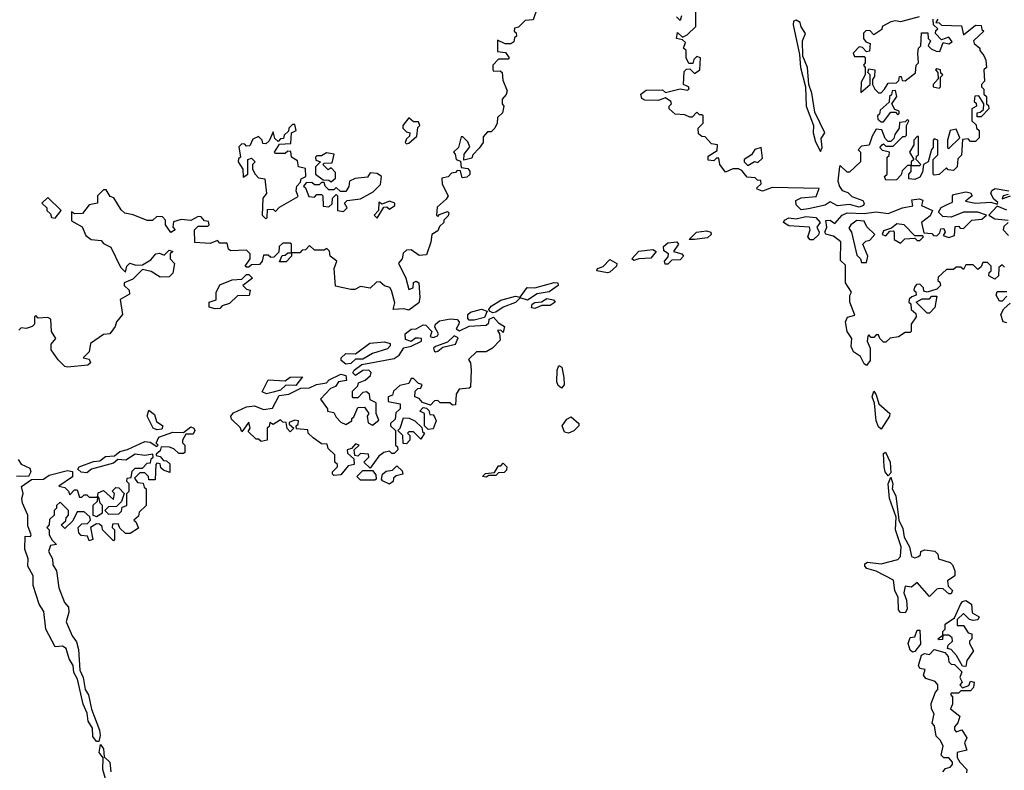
# Model space of a CAD drawing. Extents: x 1980017 to 2252640, y 74400 to 266395.
# Tile 251 of 256: x 2146818 to 2150884, y 174461 to 177563. Entities that reach past the tile are written whole.
import ezdxf

# ---------------------------------------------------------------- set-up
doc = ezdxf.new("R2010")
doc.units = 0

msp = doc.modelspace()

# ---------------------------------------------------------------- linework, layer by layer
at = {"layer": '0CON20XD'}
for points in [[(2148955, 177610), (2148938.3, 177561.7), (2148905, 177560), (2148878.3, 177531.7), (2148861.7, 177528.3), (2148860, 177515), (2148868.3, 177508.3), (2148870, 177495), (2148861.7, 177488.3), (2148858.3, 177471.7), (2148847, 177463), (2148823, 177463), (2148791.7, 177478.3), (2148791.7, 177431.7), (2148825, 177427.5), (2148840, 177405), (2148835, 177400), (2148795, 177400), (2148772.5, 177375), (2148772.5, 177355), (2148775, 177350), (2148801.7, 177351.7), (2148810, 177345), (2148813, 177313), (2148831.7, 177268.3), (2148827, 177253), (2148810, 177235), (2148810, 177215), (2148817.5, 177205), (2148811.7, 177178.3), (2148791.7, 177158.3), (2148790, 177135), (2148780, 177115), (2148765, 177100), (2148750, 177100), (2148731.7, 177078.3), (2148732.5, 177055), (2148715, 177032.5), (2148690, 177005), (2148685, 176990), (2148651.7, 176981.7), (2148653, 177007), (2148677.5, 177037.5), (2148668.3, 177058.3), (2148648.3, 177078.3), (2148641.7, 177078.3), (2148630, 177035), (2148610, 177015), (2148617, 177007), (2148620, 176985), (2148638.3, 176978.3), (2148641.7, 176951.7), (2148668.3, 176948.3), (2148677, 176937), (2148677, 176923), (2148665, 176912.5), (2148645, 176910), (2148638.3, 176938.3), (2148625, 176940), (2148618.3, 176931.7), (2148601.7, 176928.3), (2148587, 176913), (2148561.7, 176908.3), (2148563, 176883), (2148587.5, 176835), (2148579.3, 176820.7), (2148541.7, 176788.3), (2148540, 176755), (2148545, 176750), (2148551.7, 176758.3), (2148585, 176770), (2148590, 176765), (2148588.3, 176751.7), (2148570, 176735), (2148570, 176725), (2148551.7, 176708.3), (2148545, 176690), (2148520, 176675), (2148516.4, 176643.6), (2148498.3, 176591.7), (2148468.3, 176588.3), (2148435, 176612.5), (2148415, 176610), (2148401.7, 176598.3), (2148397.5, 176575), (2148383, 176557), (2148412.5, 176495), (2148425, 176447.5), (2148442.5, 176455), (2148445, 176477.5), (2148455, 176482.5), (2148466.7, 176475), (2148471.2, 176415), (2148467, 176393), (2148425, 176362.5), (2148405, 176367.5), (2148360, 176365), (2148367, 176393), (2148353.6, 176443.6), (2148346.7, 176456.7), (2148325, 176462.5), (2148305, 176480), (2148291.2, 176478.8), (2148265, 176453.3), (2148225, 176460), (2148201.7, 176448.3), (2148185, 176447.5), (2148121.7, 176461.7), (2148117.5, 176535), (2148127.5, 176565), (2148100, 176585), (2148097, 176607), (2148087, 176617), (2148075, 176610), (2148035, 176610), (2148015, 176630), (2147998.3, 176611.7), (2147985, 176610), (2147975, 176600), (2147940, 176600), (2147940, 176585), (2147918.3, 176561.7), (2147891.7, 176561.7), (2147901.7, 176588.3), (2147915, 176590), (2147925, 176600), (2147940, 176600), (2147940, 176635), (2147935, 176640), (2147905, 176640), (2147890, 176625), (2147888.3, 176601.7), (2147868.3, 176581.7), (2147855, 176580), (2147845, 176590), (2147825, 176590), (2147820, 176565), (2147808.3, 176551.7), (2147775, 176550), (2147765, 176540), (2147755, 176540), (2147750, 176545), (2147770, 176575), (2147770, 176595), (2147755, 176610), (2147688.3, 176608.3), (2147680, 176615), (2147675, 176640), (2147645, 176640), (2147635, 176650), (2147605, 176637.5), (2147541.7, 176641.7), (2147540, 176695), (2147555, 176710), (2147595, 176710), (2147600, 176715), (2147598.3, 176728.3), (2147581.7, 176731.7), (2147568.3, 176748.3), (2147555, 176750), (2147525, 176732.5), (2147485, 176737.5), (2147453, 176727), (2147450, 176705), (2147460, 176695), (2147443, 176683), (2147420, 176715), (2147420, 176735), (2147408.3, 176748.3), (2147385, 176750), (2147367, 176733), (2147345, 176732.5), (2147287, 176757), (2147253, 176763), (2147237, 176777), (2147206.4, 176826.4), (2147191.7, 176831.7), (2147175, 176860), (2147165, 176860), (2147140, 176835), (2147140, 176805), (2147105, 176797.5), (2147078.3, 176761.7), (2147045, 176760), (2147031.7, 176768.3), (2147031.7, 176731.7), (2147076.4, 176706.4), (2147091.7, 176671.7), (2147113.9, 176653.9), (2147155, 176650), (2147165, 176637.5), (2147195, 176622.5), (2147235, 176540), (2147255, 176520), (2147260, 176545), (2147273, 176557), (2147298.3, 176548.3), (2147325, 176550), (2147359.3, 176570.7), (2147380, 176595), (2147395, 176597.5), (2147415, 176590), (2147435, 176610), (2147450, 176605), (2147440, 176595), (2147440, 176575), (2147457.5, 176555), (2147450, 176515), (2147435, 176500), (2147398.3, 176498.3), (2147361.7, 176521.7), (2147325, 176530), (2147285, 176490), (2147250, 176475), (2147250, 176465), (2147270, 176445), (2147271.7, 176428.3), (2147233, 176407), (2147242.5, 176345), (2147217.5, 176315), (2147212.5, 176295), (2147190, 176265), (2147165, 176262.5), (2147110, 176225), (2147105, 176190), (2147080, 176165), (2147105, 176160), (2147110, 176145), (2147100, 176135), (2147015, 176127.5), (2147005, 176130), (2146977, 176157), (2146948.3, 176198.3), (2146948.3, 176221.7), (2146967.5, 176245), (2146950, 176275), (2146947.5, 176325), (2146935, 176332.5), (2146895, 176330), (2146885, 176340), (2146880, 176335), (2146880, 176305), (2146870, 176295), (2146845, 176287.5), (2146825, 176290), (2146815, 176280)], [(2150045, 176777.5), (2150025, 176797.5), (2150023.3, 176815), (2150045, 176826.7), (2150107.4, 176832.6), (2150120, 176865), (2149925, 176870), (2149885, 176853.8), (2149863, 176863), (2149861.7, 176868.3), (2149880, 176885), (2149878.3, 176898.3), (2149865, 176900), (2149855, 176910), (2149821.7, 176911.7), (2149800, 176940), (2149786.4, 176946.4), (2149763, 176947), (2149733, 176933), (2149710, 176965), (2149705, 176990), (2149695, 176990), (2149685, 176980), (2149661.7, 176981.7), (2149661.7, 176998.3), (2149698.3, 177021.7), (2149700, 177045), (2149675, 177050), (2149648.3, 177078.3), (2149635, 177080), (2149621.7, 177091.7), (2149620, 177115), (2149640, 177135), (2149640, 177165), (2149635, 177170), (2149625, 177170), (2149615, 177180), (2149595, 177160), (2149585, 177160), (2149565, 177170), (2149525, 177172.5), (2149500, 177195), (2149500, 177205), (2149510, 177215), (2149507.5, 177225), (2149485, 177240), (2149455, 177228.8), (2149400.4, 177230.5), (2149387.7, 177237.7), (2149383.8, 177255), (2149405, 177271.2), (2149473, 177273), (2149485, 177262.5), (2149545, 177277.5), (2149575, 177271.2), (2149582.5, 177275), (2149580, 177285), (2149560, 177295), (2149561.7, 177348.3), (2149571.7, 177358.3), (2149585, 177360), (2149605, 177340), (2149627.5, 177355), (2149630, 177405), (2149615, 177410), (2149601.7, 177398.3), (2149598.3, 177381.7), (2149581.7, 177381.7), (2149570, 177405), (2149570, 177435), (2149560, 177445), (2149568.3, 177468.3), (2149555, 177480), (2149530, 177485), (2149535, 177510), (2149555, 177490), (2149575, 177500), (2149610, 177535), (2149610, 177625)], [(2149551.7, 177578.3), (2149545, 177560), (2149530, 177575)], [(2150125, 177017.5), (2150132, 177035), (2150128.3, 177071.7), (2150142.5, 177095), (2150101.1, 177181.1), (2150089.7, 177259.7), (2150077.1, 177295), (2150071.4, 177365), (2150051.7, 177411.7), (2150051.4, 177475), (2150063.3, 177505), (2150045, 177532.5), (2150040.9, 177550.9), (2150025, 177561.4), (2150013.4, 177556.6), (2150011.7, 177541.7), (2150038.3, 177418.3), (2150042, 177365), (2150063.1, 177285), (2150066, 177205), (2150095.8, 177125), (2150094.3, 177095), (2150105, 177057.5), (2150125, 177017.5)], [(2150610, 177565), (2150601.7, 177551.7), (2150615, 177550), (2150625, 177540), (2150707, 177537), (2150715, 177500), (2150765, 177540), (2150788.3, 177538.3), (2150791.7, 177521.7), (2150800, 177515), (2150757.5, 177475), (2150760, 177465), (2150782.5, 177445), (2150782.5, 177435), (2150800, 177415), (2150807.5, 177395), (2150810, 177365), (2150800, 177355), (2150801.7, 177308.3), (2150790, 177295), (2150790, 177285), (2150800, 177275), (2150800, 177255), (2150810, 177245), (2150810, 177215), (2150818.3, 177208.3), (2150820, 177195), (2150788.3, 177161.7), (2150771.7, 177161.7), (2150771.7, 177178.3), (2150785, 177180), (2150798.3, 177191.7), (2150800, 177215), (2150778.3, 177248.3), (2150763, 177247), (2150760, 177225), (2150768.3, 177218.3), (2150770, 177205), (2150750, 177195), (2150750, 177145), (2150768.3, 177128.3), (2150770, 177115), (2150780, 177105), (2150780, 177075), (2150765, 177060), (2150745, 177060), (2150735, 177070), (2150711.7, 177068.3), (2150707, 177003), (2150691.7, 176988.3), (2150690, 176955), (2150675, 176940), (2150653, 176943), (2150645, 176950), (2150615, 176922.5), (2150595, 176920), (2150590, 176925), (2150590, 176985), (2150610, 177005), (2150610, 177065), (2150595, 177070), (2150590, 177065), (2150590, 177035), (2150583, 177027), (2150570, 176975), (2150550, 176965), (2150547, 176933), (2150535, 176912.5), (2150515, 176902.5), (2150490, 176905), (2150490, 176925), (2150500, 176935), (2150500, 176960), (2150485, 176960), (2150461.7, 176938.3), (2150458.3, 176921.7), (2150438.3, 176901.7), (2150395, 176900), (2150390, 176915), (2150400, 176925), (2150400, 176995), (2150408.3, 177001.7), (2150410, 177015), (2150381.7, 177021.7), (2150370, 177035), (2150380, 177045), (2150385, 177050), (2150395, 177040), (2150425, 177040), (2150465, 177080), (2150475, 177080), (2150480, 177085), (2150480, 177125), (2150490, 177145), (2150485, 177150), (2150475, 177140), (2150451.7, 177138.3), (2150450, 177115), (2150431.7, 177088.3), (2150428.3, 177071.7), (2150415, 177060), (2150405, 177060), (2150391.7, 177071.7), (2150378.3, 177108.3), (2150355, 177110), (2150338.3, 177081.7), (2150326.4, 177043.6), (2150295, 177040), (2150280, 177025), (2150290, 177015), (2150290, 176975), (2150245, 176932.5), (2150235, 176932.5), (2150208.3, 176958.3), (2150203.3, 176956.7), (2150196.7, 176895), (2150203, 176873), (2150215, 176856.7), (2150238.1, 176848.1), (2150255, 176832), (2150300, 176815), (2150306, 176805), (2150303.3, 176795), (2150285, 176787.5), (2150245, 176799.2), (2150195, 176793.1), (2150165, 176810), (2150145, 176796.9), (2150075, 176781.2), (2150045, 176777.5)], [(2150532.5, 177575), (2150455.9, 177554.1), (2150435, 177558), (2150416.1, 177553.9), (2150380, 177535), (2150378.3, 177521.7), (2150345, 177500), (2150328.3, 177518.3), (2150313, 177517), (2150303, 177507), (2150302.5, 177485), (2150311.7, 177471.7), (2150330, 177465), (2150327, 177433), (2150315, 177430), (2150298.3, 177448.3), (2150285, 177450), (2150260, 177425), (2150265, 177410), (2150305, 177410), (2150310, 177405), (2150310, 177385), (2150302.5, 177375), (2150310, 177365), (2150310, 177335), (2150292.5, 177305), (2150291.7, 177261.7), (2150330, 177295), (2150330, 177335), (2150320, 177345), (2150325, 177360), (2150350, 177355), (2150348.3, 177328.3), (2150340, 177315), (2150340, 177295), (2150350, 177275), (2150365, 177260), (2150375, 177260), (2150390, 177275), (2150405, 177300), (2150438.3, 177301.7), (2150448.3, 177311.7), (2150451.7, 177328.3), (2150458.3, 177328.3), (2150461.7, 177311.7), (2150475, 177310), (2150517.5, 177342.5), (2150520, 177375), (2150530, 177385), (2150527.5, 177425), (2150530, 177445), (2150540, 177455), (2150541.7, 177508.3), (2150568.3, 177508.3), (2150570, 177485), (2150580, 177475), (2150570, 177455), (2150581.7, 177441.7), (2150603, 177433), (2150618.3, 177431.7), (2150631.7, 177468.3), (2150655, 177462.5), (2150668.3, 177471.7), (2150655, 177490), (2150625, 177480), (2150600, 177505), (2150601.7, 177518.3), (2150610, 177525), (2150591.7, 177541.7), (2150590, 177565)], [(2150615, 177280), (2150620, 177285), (2150620, 177325), (2150630, 177335), (2150621.7, 177341.7), (2150620, 177355), (2150605, 177360), (2150600, 177355), (2150610, 177345), (2150611.7, 177318.3), (2150590, 177295), (2150590, 177285), (2150615, 177280)], [(2150385, 177140), (2150415, 177180), (2150435, 177180), (2150445, 177170), (2150450, 177175), (2150450, 177185), (2150431.7, 177191.7), (2150420, 177215), (2150440, 177245), (2150435, 177270), (2150421.7, 177268.3), (2150418.3, 177251.7), (2150410, 177245), (2150408.3, 177221.7), (2150371.7, 177188.3), (2150368.3, 177171.7), (2150360, 177165), (2150361.7, 177151.7), (2150375, 177140), (2150385, 177140)], [(2148415, 177050), (2148425, 177052.5), (2148458.3, 177081.7), (2148463, 177117), (2148470, 177125), (2148465, 177140), (2148445, 177140), (2148425, 177157.5), (2148400, 177125), (2148400, 177115), (2148415, 177100), (2148430, 177095), (2148428.3, 177081.7), (2148415, 177070), (2148410, 177055), (2148415, 177050)], [(2147835, 176740), (2147840, 176745), (2147841.7, 176778.3), (2147865, 176780), (2147875, 176770), (2147891.7, 176788.3), (2147968.3, 176831.7), (2147960, 176855), (2147962.5, 176875), (2147978.3, 176891.7), (2147980, 176905), (2148000, 176915), (2147998.3, 176948.3), (2147970, 176955), (2147965, 176980), (2147940, 176995), (2147938.3, 177018.3), (2147925, 177020), (2147915, 177010), (2147875, 177010), (2147870, 177015), (2147891.7, 177048.3), (2147938.3, 177051.7), (2147940, 177095), (2147960, 177105), (2147955, 177130), (2147945, 177130), (2147930, 177115), (2147928.3, 177101.7), (2147910, 177085), (2147908.3, 177071.7), (2147895, 177070), (2147885, 177060), (2147871.7, 177071.7), (2147865, 177100), (2147848.3, 177061.7), (2147835, 177050), (2147821.7, 177051.7), (2147820, 177065), (2147805, 177080), (2147780.7, 177069.3), (2147768.3, 177041.7), (2147755, 177040), (2147748.3, 177048.3), (2147735, 177050), (2147723, 177037), (2147730, 176995), (2147721.7, 176988.3), (2147720, 176975), (2147740, 176945), (2147741.7, 176911.7), (2147760, 176925), (2147760, 176985), (2147775, 176990), (2147790, 176975), (2147780, 176965), (2147780, 176945), (2147790, 176925), (2147805, 176910), (2147830, 176905), (2147837.5, 176845), (2147822.5, 176825), (2147820, 176755), (2147835, 176740)], [(2150535, 176960), (2150540, 176965), (2150520, 176985), (2150521.7, 176998.3), (2150530, 177005), (2150530, 177080), (2150525, 177080), (2150510, 177065), (2150510, 177045), (2150492.5, 177015), (2150510, 176985), (2150500, 176975), (2150500, 176960), (2150535, 176960)], [(2150655, 177030), (2150700, 177075), (2150685, 177110), (2150660, 177105), (2150650, 177065), (2150650, 177035), (2150655, 177030)], [(2149825, 176960), (2149853, 176977), (2149867, 176973), (2149885, 176990), (2149880, 177035), (2149853.3, 177026.7), (2149840, 177005), (2149810, 176985), (2149810, 176975), (2149825, 176960)], [(2148105, 176892.5), (2148121.7, 176908.3), (2148121.7, 176931.7), (2148105, 176950), (2148091.7, 176941.7), (2148070, 176965), (2148075, 176970), (2148108.3, 176971.7), (2148117, 177007), (2148085, 177012.5), (2148065, 177000), (2148045, 177000), (2148040, 176995), (2148041.7, 176981.7), (2148060, 176975), (2148040, 176955), (2148040, 176925), (2148071.7, 176901.7), (2148095, 176900), (2148105, 176892.5)], [(2148155, 176770), (2148170, 176785), (2148160, 176805), (2148170, 176815), (2148225, 176822.5), (2148278.3, 176851.7), (2148308.3, 176881.7), (2148312.5, 176915), (2148295, 176927.5), (2148265, 176930), (2148255, 176912.5), (2148203, 176907), (2148180, 176895), (2148177, 176873), (2148165, 176852.5), (2148142.5, 176852.5), (2148125, 176870), (2148115, 176860), (2148095, 176860), (2148080, 176875), (2148075, 176890), (2148065, 176890), (2148055, 176880), (2148035, 176880), (2148025, 176890), (2148001.7, 176888.3), (2147990, 176875), (2147998.3, 176868.3), (2148011.7, 176831.7), (2148035, 176830), (2148045, 176840), (2148065, 176840), (2148070, 176835), (2148071.7, 176791.7), (2148095, 176790), (2148108.3, 176801.7), (2148110, 176825), (2148125, 176840), (2148130, 176835), (2148130, 176775), (2148155, 176770)], [(2146965, 176743.3), (2146990, 176775), (2146935, 176827.5), (2146910, 176805), (2146930, 176785), (2146930, 176775), (2146945, 176760), (2146950, 176745), (2146965, 176743.3)], [(2150315, 176133.8), (2150305, 176141.2), (2150290.6, 176170.6), (2150260.9, 176190.9), (2150252.1, 176212.1), (2150254.3, 176245), (2150235.8, 176275), (2150228.8, 176315), (2150236.4, 176333.6), (2150267.5, 176342.5), (2150246.2, 176395), (2150246.4, 176423.6), (2150253, 176437), (2150228, 176475), (2150228.6, 176548.6), (2150207.5, 176567.5), (2150208.8, 176645), (2150178.3, 176668.3), (2150146.7, 176676.7), (2150142.5, 176685), (2150150.8, 176705), (2150147.5, 176732.5), (2150165, 176733.8), (2150185, 176721.2), (2150214.5, 176755.5), (2150235, 176764.4), (2150305, 176762.5), (2150355, 176768.9), (2150405, 176762), (2150464.3, 176785.7), (2150506, 176794), (2150501.7, 176818.3), (2150532, 176822), (2150547.5, 176817.5), (2150542.5, 176795), (2150587.5, 176775), (2150577.7, 176752.3), (2150542.5, 176725), (2150551.7, 176681.7), (2150585, 176680), (2150591.7, 176671.7), (2150605, 176670), (2150618.3, 176681.7), (2150621.7, 176698.3), (2150635, 176700), (2150640, 176685), (2150631.7, 176671.7), (2150655, 176662.5), (2150678.3, 176671.7), (2150681.7, 176708.3), (2150695, 176710), (2150701.7, 176701.7), (2150715, 176700), (2150750, 176735), (2150791.7, 176738.3), (2150810, 176755), (2150775, 176768), (2150715, 176767.5), (2150665, 176746.7), (2150630, 176750), (2150613, 176767), (2150623.8, 176786.2), (2150645, 176798), (2150670.7, 176809.3), (2150670, 176835), (2150675, 176840), (2150725, 176850.8), (2150745, 176848), (2150751.2, 176835), (2150723.6, 176813.6), (2150765, 176804.3), (2150828.8, 176808.8), (2150855, 176800), (2150857.5, 176807.5), (2150840.8, 176820.8), (2150829.2, 176845), (2150832.9, 176857.1), (2150845.9, 176865.9), (2150902.5, 176855)], [(2150900, 176840), (2150880, 176835), (2150875, 176822.5), (2150910, 176835)], [(2148295, 176742.5), (2148321.7, 176788.3), (2148335, 176790), (2148345, 176780), (2148367.5, 176795), (2148367.5, 176805), (2148345, 176812.5), (2148315, 176800), (2148301.7, 176808.3), (2148300, 176775), (2148282.5, 176755), (2148295, 176742.5)], [(2150895, 176776), (2150855, 176792.5), (2150820, 176755), (2150845, 176740), (2150900, 176735)], [(2150095, 176652.5), (2150083, 176653), (2150072.5, 176665), (2150082.5, 176695), (2150080, 176705), (2149995, 176711.2), (2149972.5, 176725), (2149976.7, 176735), (2149995, 176744), (2150025, 176740), (2150065, 176749.2), (2150105.7, 176745.7), (2150123.3, 176725), (2150110, 176705), (2150120, 176685), (2150116.4, 176673.6), (2150095, 176652.5)], [(2150315, 176560), (2150320, 176585), (2150300, 176635), (2150311.7, 176648.3), (2150328.3, 176651.7), (2150350, 176675), (2150317, 176707), (2150305, 176730), (2150275, 176732.5), (2150250, 176715), (2150241.7, 176701.7), (2150252.5, 176685), (2150275, 176590), (2150290, 176575), (2150295, 176560), (2150315, 176560)], [(2150455, 176640), (2150473, 176657), (2150515, 176660), (2150525, 176650), (2150535, 176650), (2150550, 176665), (2150545, 176670), (2150515, 176670), (2150470, 176715), (2150440.7, 176719.3), (2150418.3, 176701.7), (2150385, 176690), (2150380, 176675), (2150395, 176670), (2150411.7, 176688.3), (2150425, 176690), (2150430, 176685), (2150430, 176655), (2150455, 176640)], [(2150900, 176725), (2150881.7, 176708.3), (2150880, 176695), (2150901.7, 176671.7)], [(2149605, 176654.2), (2149583.3, 176655), (2149613.3, 176685), (2149655, 176690), (2149672, 176685), (2149674, 176675), (2149659.1, 176660.9), (2149605, 176654.2)], [(2149495, 176553.3), (2149483.3, 176553.3), (2149481.2, 176565), (2149496.7, 176583.3), (2149497.5, 176595), (2149478.1, 176608.1), (2149476.9, 176625), (2149495, 176640.4), (2149532.5, 176645), (2149538.8, 176635), (2149517.5, 176605), (2149552.5, 176595), (2149560, 176585), (2149545, 176571.2), (2149511.2, 176568.8), (2149495, 176553.3)], [(2149355, 176568), (2149346.2, 176575), (2149375, 176606.9), (2149432.7, 176612.7), (2149446.2, 176605), (2149425, 176578.1), (2149375, 176574.4), (2149355, 176568)], [(2149245, 176516.9), (2149201.2, 176525), (2149204.2, 176535), (2149227, 176543), (2149255, 176571.4), (2149284.3, 176555), (2149283.1, 176545), (2149255, 176520), (2149245, 176516.9)], [(2150885, 176540), (2150875, 176550), (2150861.7, 176538.3), (2150860, 176505), (2150845, 176490), (2150820, 176505), (2150821.7, 176518.3), (2150830, 176525), (2150830, 176545), (2150815, 176560), (2150795, 176560), (2150788.3, 176541.7), (2150775, 176530), (2150755, 176550), (2150725, 176550), (2150715, 176530), (2150705, 176540), (2150685, 176540), (2150675, 176530), (2150645, 176530), (2150611.7, 176498.3), (2150610, 176485), (2150618.3, 176478.3), (2150620, 176465), (2150605, 176450), (2150565, 176437.5), (2150551.7, 176441.7), (2150550, 176455), (2150535, 176470), (2150521.7, 176468.3), (2150513, 176457), (2150510, 176445), (2150518.3, 176438.3), (2150520, 176425), (2150501.7, 176418.3), (2150491.7, 176408.3), (2150490, 176395), (2150498.3, 176388.3), (2150500, 176365), (2150518.3, 176348.3), (2150520, 176335), (2150500, 176305), (2150500, 176275), (2150495, 176270), (2150475, 176270), (2150447, 176253), (2150413, 176247), (2150395, 176230), (2150385, 176230), (2150370, 176245), (2150365, 176260), (2150355, 176260), (2150345, 176250), (2150335, 176250), (2150325, 176260), (2150320, 176255), (2150317.5, 176235), (2150330.8, 176205), (2150330, 176155), (2150315, 176133.8)], [(2147625, 176367.5), (2147600, 176375), (2147600, 176395), (2147630, 176405), (2147630, 176435), (2147645, 176467.5), (2147695, 176487.5), (2147735, 176490), (2147755, 176510), (2147765, 176510), (2147780, 176495), (2147740, 176465), (2147755, 176450), (2147770, 176445), (2147766.4, 176423.6), (2147718.3, 176421.7), (2147685, 176390), (2147655, 176380), (2147645, 176370), (2147625, 176367.5)], [(2148771.7, 176351.7), (2148758.3, 176358.3), (2148756, 176365), (2148765, 176378.9), (2148805, 176403.3), (2148865, 176420.6), (2148885, 176416.7), (2148914.1, 176455.9), (2148945, 176454.4), (2149025, 176476.2), (2149040, 176475), (2149042, 176465), (2149005, 176438.9), (2148955, 176429.4), (2148915.8, 176404.2), (2148885, 176413.3), (2148865.6, 176394.4), (2148815, 176374.3), (2148785, 176353.8), (2148771.7, 176351.7)], [(2150895, 176420), (2150875, 176400), (2150865, 176400), (2150850, 176425), (2150855, 176440), (2150895, 176440)], [(2148945, 176368.8), (2148931.7, 176371.7), (2148935, 176386.7), (2148945, 176393.8), (2148972.5, 176397.5), (2148995, 176411.4), (2149022.5, 176405), (2149030, 176395), (2149008.6, 176381.4), (2148975, 176382.5), (2148955, 176374), (2148945, 176368.8)], [(2150575, 176350), (2150565, 176350), (2150520, 176395), (2150545, 176410), (2150575, 176410), (2150585, 176420), (2150605, 176420), (2150597, 176373), (2150575, 176350)], [(2150895, 176310), (2150880, 176315), (2150870, 176345), (2150881.7, 176368.3), (2150908.3, 176391.7)], [(2148695, 176321.2), (2148675, 176321.2), (2148668.6, 176328.6), (2148668.6, 176345), (2148679.2, 176355), (2148725, 176366.9), (2148748.8, 176358.8), (2148737.3, 176332.7), (2148695, 176321.2)], [(2148115, 175680), (2148110, 175685), (2148110, 175695), (2148130, 175715), (2148130, 175725), (2148120, 175735), (2148120, 175765), (2148091.7, 175791.7), (2148088.3, 175808.3), (2148065, 175810), (2148030, 175835), (2148010, 175855), (2148008.3, 175868.3), (2147961.7, 175871.7), (2147960, 175885), (2147968.3, 175891.7), (2147970, 175905), (2147955, 175907.5), (2147931.7, 175898.3), (2147931.7, 175891.7), (2147950, 175875), (2147935, 175860), (2147923, 175873), (2147918.3, 175898.3), (2147905, 175900), (2147895, 175910), (2147865, 175890), (2147851.7, 175898.3), (2147848.3, 175881.7), (2147840, 175875), (2147840, 175825), (2147815, 175820), (2147805, 175830), (2147795, 175830), (2147761.7, 175861.7), (2147770, 175875), (2147765, 175900), (2147735, 175860), (2147728.3, 175878.3), (2147692.7, 175912.7), (2147690.8, 175925), (2147701.8, 175938.2), (2147755, 175963.1), (2147787.7, 175967.7), (2147825, 175952.5), (2147861.7, 175958.3), (2147889.3, 176010.7), (2147930, 176015), (2147979.2, 176040.8), (2148015, 176041.2), (2148044.4, 176055.6), (2148085, 176062.5), (2148096.7, 176075), (2148145, 176098.6), (2148165, 176092.5), (2148168.3, 176071.7), (2148134.1, 176065.9), (2148123, 176047), (2148101.7, 176038.3), (2148060, 175995), (2148090, 175955), (2148090, 175945), (2148115, 175940), (2148125, 175920), (2148145, 175900), (2148165, 175890), (2148190, 175905), (2148190, 175915), (2148198.3, 175921.7), (2148215, 175960), (2148241.7, 175961.7), (2148260, 175935), (2148252.5, 175925), (2148257.5, 175897.5), (2148275, 175887.5), (2148301.7, 175908.3), (2148290, 175935), (2148290, 175980), (2148265, 175992.5), (2148262.5, 176015), (2148250, 176025), (2148235, 176022.5), (2148215, 176000), (2148195, 176000), (2148192.5, 176005), (2148192.5, 176027.5), (2148215, 176050), (2148217.5, 176062.5), (2148245, 176073.8), (2148267, 176093), (2148270, 176105), (2148260, 176115), (2148235, 176113.3), (2148205, 176092.5), (2148193.6, 176103.6), (2148200, 176115), (2148231.7, 176138.3), (2148365, 176163.3), (2148385, 176176.7), (2148405, 176206.7), (2148435, 176213.3), (2148477.5, 176235), (2148477.5, 176245), (2148465, 176247.5), (2148453.1, 176246.9), (2148435, 176232.5), (2148411.2, 176241.2), (2148410, 176265), (2148435, 176283.8), (2148455, 176286), (2148485, 176301.5), (2148495, 176300), (2148520, 176275), (2148513.9, 176253.9), (2148525, 176250), (2148543, 176257), (2148547.5, 176265), (2148532.3, 176292.3), (2148535.7, 176305), (2148551.6, 176318.4), (2148596.9, 176326.9), (2148624.5, 176324.5), (2148632.5, 176315), (2148632, 176305), (2148620, 176285), (2148635, 176277.5), (2148675, 176296.7), (2148745, 176300), (2148755, 176310), (2148757.5, 176325), (2148775, 176333.3), (2148795, 176310), (2148820, 176295), (2148815, 176270), (2148805, 176280), (2148791.7, 176278.3), (2148800, 176265), (2148801.7, 176238.3), (2148770, 176205), (2148745, 176190), (2148705, 176190), (2148671.7, 176158.3), (2148680, 176145), (2148682.5, 176115), (2148680, 176045), (2148675, 176040), (2148633.6, 176036.4), (2148620, 176015), (2148618.3, 175971.7), (2148605, 175970), (2148595, 175980), (2148555, 175980), (2148545, 175990), (2148531.7, 175988.3), (2148515, 175970), (2148481.7, 175981.7), (2148468.3, 175998.3), (2148450, 176005), (2148451.7, 176028.3), (2148461.7, 176038.3), (2148475, 176040), (2148480, 176055), (2148465, 176060), (2148445, 176080), (2148435, 176080), (2148425, 176060), (2148388.3, 176051.7), (2148361.7, 176028.3), (2148358.3, 176011.7), (2148340, 176005), (2148340, 175985), (2148390, 175975), (2148390, 175955), (2148371.7, 175938.3), (2148368.3, 175911.7), (2148350, 175895), (2148350, 175885), (2148370, 175865), (2148370, 175805), (2148378.3, 175798.3), (2148380, 175785), (2148365, 175770), (2148355, 175770), (2148345, 175780), (2148322.5, 175775), (2148300.7, 175759.3), (2148265, 175710), (2148240, 175735), (2148260, 175755), (2148258.3, 175768.3), (2148225, 175770), (2148215, 175760), (2148201.7, 175761.7), (2148200, 175785), (2148220, 175805), (2148205, 175810), (2148188.3, 175791.7), (2148170, 175785), (2148171.7, 175771.7), (2148198.3, 175748.3), (2148200, 175725), (2148175, 175720), (2148145, 175682.5), (2148115, 175680)], [(2148165, 176140), (2148146, 176155), (2148146.2, 176165), (2148165, 176183.8), (2148205, 176182.5), (2148263.8, 176226.2), (2148325, 176231.2), (2148347.5, 176225), (2148347.5, 176215), (2148337.5, 176202.5), (2148275, 176183.3), (2148235, 176160), (2148205, 176160), (2148185, 176142), (2148165, 176140)], [(2148535, 176190), (2148545, 176192.5), (2148565, 176210), (2148617.5, 176222.5), (2148628.8, 176248.8), (2148613, 176257), (2148585, 176230), (2148535, 176212.5), (2148527.5, 176205), (2148530, 176195), (2148535, 176190)], [(2149055, 176040), (2149041.7, 176051.7), (2149036.4, 176066.4), (2149038, 176115), (2149045, 176133.3), (2149056.8, 176126.8), (2149065.8, 176085), (2149066.2, 176053.8), (2149055, 176040)], [(2147837, 176017), (2147820, 176025), (2147845, 176074.3), (2147915, 176070), (2147935, 176085.6), (2147986.7, 176086.7), (2147958.3, 176051.7), (2147916.7, 176053.3), (2147895, 176032.5), (2147865, 176023.8), (2147837, 176017)], [(2150375, 175871.2), (2150365, 175880), (2150355.4, 175905), (2150348.8, 175978.8), (2150338.6, 176005), (2150345, 176027.5), (2150355, 176013.3), (2150365.7, 175975), (2150410.8, 175935), (2150410, 175925), (2150375, 175871.2)], [(2147385, 175868), (2147368.8, 175875), (2147344.5, 175924.5), (2147351.2, 175948.8), (2147375, 175932), (2147383.1, 175903.1), (2147410, 175885), (2147405, 175871.2), (2147385, 175868)], [(2148505, 175870), (2148490, 175885), (2148490, 175935), (2148470, 175945), (2148485, 175960), (2148498.3, 175958.3), (2148508.3, 175948.3), (2148511.7, 175931.7), (2148525, 175930), (2148531.7, 175921.7), (2148537.5, 175905), (2148525, 175872.5), (2148505, 175870)], [(2148415, 175810), (2148401.7, 175811.7), (2148400, 175845), (2148380, 175865), (2148390, 175875), (2148402.5, 175917.5), (2148427, 175917), (2148450, 175905), (2148478.3, 175878.3), (2148481.7, 175861.7), (2148490, 175855), (2148475, 175830), (2148445, 175860), (2148425, 175860), (2148420, 175855), (2148430, 175845), (2148430, 175825), (2148415, 175810)], [(2149085, 175854.2), (2149068, 175858), (2149058.8, 175885), (2149077.9, 175912.1), (2149095, 175921.2), (2149127.5, 175895), (2149127.5, 175885), (2149106.5, 175863.5), (2149085, 175854.2)], [(2147145, 174580), (2147135, 174580), (2147120.9, 174600.9), (2147118.6, 174635), (2147100.5, 174665), (2147096.9, 174696.9), (2147080, 174735), (2147057.5, 174837.5), (2147042.5, 174865), (2147039.4, 174895), (2147022.1, 174922.1), (2147010, 174965), (2146995, 174974.3), (2146965, 174971.2), (2146926.2, 175045), (2146917.3, 175117.3), (2146898.3, 175148.3), (2146873.3, 175225), (2146874, 175265), (2146852.5, 175305), (2146853.8, 175335), (2146838.8, 175375), (2146840.7, 175429.3), (2146862.5, 175427.5), (2146865.7, 175435), (2146851.7, 175471.7), (2146851.9, 175515), (2146830, 175565), (2146827.1, 175585), (2146832.5, 175605), (2146825.7, 175634.3), (2146866.8, 175663.2), (2146916.2, 175663.8), (2146939.7, 175680.3), (2147015, 175700.8), (2147035.8, 175695.8), (2147036, 175674), (2146980, 175635), (2147005, 175630), (2147020, 175615), (2147025, 175600), (2147045, 175620), (2147055, 175620), (2147065, 175590), (2147075, 175590), (2147085, 175600), (2147095, 175600), (2147105, 175590), (2147140, 175590), (2147141.7, 175608.3), (2147165, 175617.5), (2147205, 175580), (2147210, 175605), (2147200, 175615), (2147215, 175630), (2147228.3, 175628.3), (2147250, 175605), (2147238.3, 175571.7), (2147218.3, 175551.7), (2147185, 175550), (2147170, 175535), (2147185, 175520), (2147228.3, 175521.7), (2147238.3, 175531.7), (2147241.7, 175548.3), (2147260, 175555), (2147260, 175605), (2147270, 175615), (2147270, 175645), (2147260, 175655), (2147261.7, 175668.3), (2147278.3, 175671.7), (2147283, 175697), (2147295, 175710), (2147325, 175710), (2147345, 175730), (2147358.3, 175731.7), (2147361.7, 175748.3), (2147370, 175755), (2147368.3, 175768.3), (2147335, 175762.5), (2147295, 175768), (2147257, 175743), (2147224, 175746), (2147205, 175730), (2147115, 175706.2), (2147095, 175691.2), (2147072.7, 175692.7), (2147058.8, 175705), (2147063.8, 175715), (2147122.7, 175737.3), (2147149.3, 175740.7), (2147172.5, 175757.5), (2147209.1, 175760.9), (2147231.9, 175778.1), (2147263.6, 175786.4), (2147335, 175820), (2147357.3, 175817.3), (2147385, 175800), (2147390, 175805), (2147382.5, 175812.5), (2147392.8, 175837.2), (2147450.8, 175859.2), (2147495, 175857.5), (2147525, 175880), (2147536.7, 175875), (2147541.2, 175865), (2147535, 175850), (2147505, 175850), (2147490, 175825), (2147490, 175815), (2147500, 175805), (2147500, 175775), (2147495, 175770), (2147475, 175770), (2147455, 175790), (2147437, 175797), (2147402.5, 175797.5), (2147398.3, 175781.7), (2147381.7, 175768.3), (2147381.7, 175761.7), (2147398.3, 175758.3), (2147411.7, 175741.7), (2147425, 175740), (2147438.3, 175728.3), (2147438.3, 175691.7), (2147411.7, 175701.7), (2147401.7, 175711.7), (2147398.3, 175728.3), (2147385, 175730), (2147380, 175725), (2147378.3, 175661.7), (2147351.7, 175661.7), (2147350, 175675), (2147335, 175690), (2147315, 175690), (2147291.7, 175668.3), (2147305, 175650), (2147328.3, 175648.3), (2147331.7, 175631.7), (2147340, 175625), (2147340, 175555), (2147311.7, 175528.3), (2147308.3, 175511.7), (2147290, 175495), (2147298.3, 175488.3), (2147308.3, 175461.7), (2147275, 175440), (2147255, 175440), (2147231.7, 175461.7), (2147225, 175480), (2147201.7, 175478.3), (2147200, 175465), (2147210, 175455), (2147210, 175415), (2147205, 175410), (2147160, 175455), (2147158.3, 175468.3), (2147148.3, 175478.3), (2147135, 175480), (2147110, 175465), (2147120, 175415), (2147105, 175410), (2147098.3, 175428.3), (2147071.7, 175431.7), (2147063, 175443), (2147060, 175465), (2147075, 175480), (2147098.3, 175481.7), (2147110, 175495), (2147108.3, 175508.3), (2147085, 175530), (2147055, 175530), (2147038.3, 175491.7), (2147005, 175460), (2146990, 175475), (2147008.3, 175491.7), (2147010, 175505), (2147020, 175515), (2147020, 175535), (2146985, 175570), (2146970, 175555), (2146970, 175545), (2146960, 175535), (2146960, 175515), (2146941.7, 175498.3), (2146940, 175475), (2146930, 175465), (2146940, 175455), (2146940, 175435), (2146951.7, 175411.7), (2146970, 175395), (2146945, 175390), (2146936.7, 175365), (2146953.3, 175335), (2146955, 175310), (2146970, 175285), (2146980, 175215), (2147003.3, 175155), (2147020, 175135), (2147021.2, 175115), (2147010, 175075), (2147035, 175016.7), (2147052.5, 174992.5), (2147061.2, 174961.2), (2147066.9, 174875), (2147080, 174845), (2147088.6, 174795), (2147102.7, 174772.7), (2147114.2, 174714.2), (2147147.9, 174627.9), (2147150.6, 174605), (2147145, 174580)], [(2150405, 175678.8), (2150392.5, 175695), (2150387.8, 175715), (2150385, 175770), (2150393.9, 175776.1), (2150412.2, 175735), (2150415, 175690), (2150405, 175678.8)], [(2146811.5, 175745), (2146825, 175725.8), (2146859.8, 175709.8), (2146864.4, 175695), (2146854.3, 175675.7), (2146805, 175677.3)], [(2148745, 175672.5), (2148730, 175675), (2148741.7, 175688.3), (2148778.3, 175691.7), (2148795, 175720), (2148805, 175720), (2148815, 175730), (2148830, 175715), (2148828.3, 175701.7), (2148818.3, 175691.7), (2148795, 175690), (2148785, 175680), (2148755, 175680), (2148745, 175672.5)], [(2148285, 175660), (2148225, 175660), (2148210, 175675), (2148235, 175700), (2148275, 175700), (2148288.3, 175681.7), (2148290, 175665), (2148285, 175660)], [(2148345, 175643.3), (2148317, 175657), (2148312.5, 175665), (2148316.7, 175685), (2148332, 175698), (2148358.3, 175701.7), (2148375, 175720), (2148398.3, 175698.3), (2148400, 175685), (2148372.5, 175677.5), (2148361.7, 175668.3), (2148360, 175655), (2148345, 175643.3)], [(2150475, 175112.5), (2150455, 175113.3), (2150446.7, 175125), (2150446.2, 175175), (2150432, 175205), (2150426.4, 175246.4), (2150355, 175284.2), (2150316.7, 175295), (2150308, 175305), (2150308.8, 175315), (2150318.6, 175321.4), (2150375, 175314.3), (2150445, 175331.9), (2150455.4, 175345), (2150457.8, 175385), (2150434.6, 175455), (2150437.5, 175507.5), (2150410, 175585), (2150404.1, 175645), (2150415, 175672.5), (2150424.4, 175645), (2150421.4, 175625), (2150436.8, 175595), (2150449.2, 175495), (2150465, 175460), (2150470, 175425), (2150492, 175385), (2150501.2, 175345), (2150515, 175340), (2150530, 175345), (2150538.3, 175351.7), (2150540, 175365), (2150555, 175372.5), (2150597.5, 175367.5), (2150610, 175355), (2150612.5, 175335), (2150660.4, 175320.5), (2150670.7, 175310.7), (2150680, 175285), (2150680, 175265), (2150650, 175245), (2150651.7, 175221.7), (2150670, 175205), (2150665, 175190), (2150655, 175190), (2150631.7, 175211.7), (2150615, 175212.5), (2150605, 175210), (2150575, 175180), (2150525, 175237.5), (2150501.2, 175218.8), (2150475, 175222.5), (2150468.8, 175195), (2150480, 175165), (2150483.3, 175126.7), (2150475, 175112.5)], [(2147135, 175510), (2147160, 175525), (2147160, 175555), (2147150, 175565), (2147145, 175590), (2147140, 175590), (2147138.3, 175571.7), (2147120, 175555), (2147120, 175515), (2147135, 175510)], [(2150725, 174890), (2150711.7, 174891.7), (2150686.4, 174936.4), (2150665, 174960), (2150650, 174965), (2150651.7, 174978.3), (2150670, 174995), (2150668.3, 175008.3), (2150655, 175020), (2150630, 175020), (2150628.3, 175001.7), (2150615, 175000), (2150610, 175005), (2150630, 175020), (2150630, 175035), (2150640, 175045), (2150640, 175065), (2150678.3, 175091.7), (2150703, 175147), (2150711.7, 175158.3), (2150725, 175162.5), (2150748.3, 175148.3), (2150751.7, 175111.7), (2150780, 175095), (2150775, 175082.5), (2150755, 175080), (2150740, 175085), (2150715, 175110), (2150690, 175085), (2150690, 175060), (2150715, 175060), (2150735, 175030), (2150750, 175025), (2150750, 175005), (2150740, 174995), (2150740, 174985), (2150757.5, 174955), (2150730, 174915), (2150725, 174890)], [(2150505, 174950), (2150495, 174957.5), (2150486.7, 174985), (2150495, 175010), (2150515, 175012.5), (2150525, 175040), (2150535, 175040), (2150537.5, 174982.5), (2150515, 174952.5), (2150505, 174950)], [(2150630, 174455), (2150641.2, 174468.8), (2150660, 174475), (2150670, 174485), (2150670, 174495), (2150655, 174512.5), (2150635, 174512.5), (2150624.1, 174524.1), (2150631.7, 174561.7), (2150620, 174585), (2150602.3, 174602.3), (2150596, 174645), (2150586.7, 174656.7), (2150594, 174695), (2150584, 174715), (2150582.3, 174737.7), (2150600, 174785), (2150610, 174795), (2150610, 174815), (2150598.3, 174828.3), (2150560.3, 174840.3), (2150550, 174855), (2150557.5, 174877.5), (2150535, 174882.5), (2150530, 174895), (2150542.5, 174937.5), (2150555, 174943.8), (2150575, 174940), (2150595, 174960), (2150638.3, 174948.3), (2150651.7, 174931.7), (2150655, 174910), (2150665, 174900), (2150678.3, 174898.3), (2150708.3, 174868.3), (2150700, 174845), (2150710, 174825), (2150700, 174815), (2150711.7, 174801.7), (2150738.3, 174811.7), (2150745, 174830), (2150760, 174825), (2150757, 174803), (2150745, 174790), (2150705, 174790), (2150695, 174780), (2150665, 174780), (2150662.5, 174775), (2150670, 174765), (2150670, 174735), (2150662.5, 174715), (2150700, 174685), (2150692.5, 174657.5), (2150678.3, 174641.7), (2150678.3, 174628.3), (2150685, 174620), (2150708.3, 174628.3), (2150730, 174595), (2150720, 174575), (2150730, 174545), (2150690, 174535), (2150690, 174515), (2150700, 174495), (2150730, 174465), (2150728.3, 174451.7)], [(2147199.6, 174329.6), (2147161.5, 174465), (2147163.3, 174513.3), (2147146.2, 174535), (2147152.5, 174567.5), (2147165, 174550), (2147167.5, 174517.5), (2147190, 174495), (2147194, 174455)]]:
    msp.add_lwpolyline(points, dxfattribs=at)

doc.saveas('drawing.dxf')
